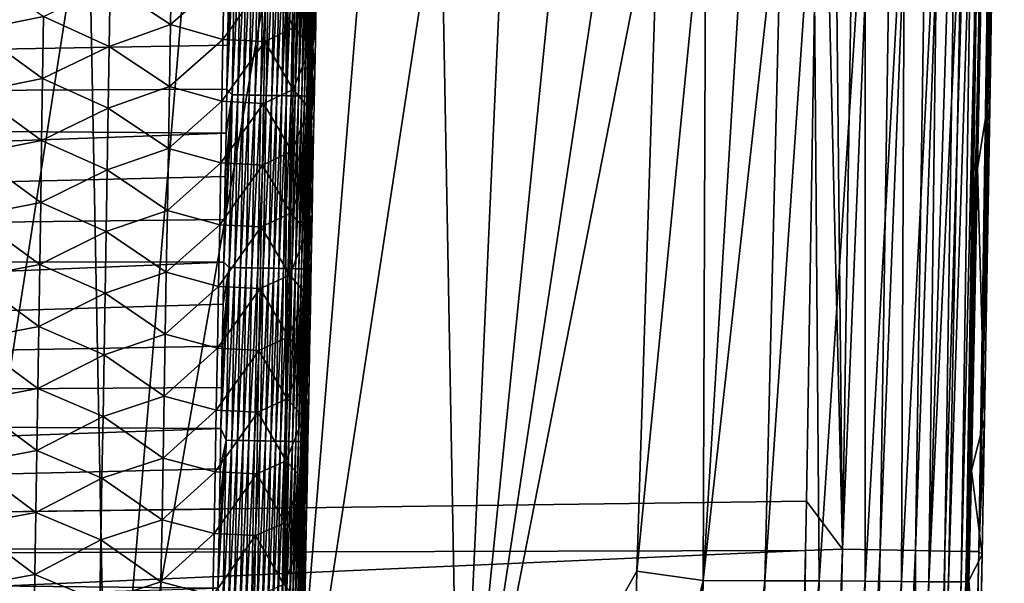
# Model space of a CAD drawing. Header units: metres. Extents: x -26 to 26, y -167 to 32.
# Tile 138 of 237: x 13.02 to 21.21, y -78.44 to -73.75. Entities that reach past the tile are written whole.
import ezdxf

# ---------------------------------------------------------------- set-up
doc = ezdxf.new("R2010")
doc.units = ezdxf.units.M
doc.layers.add('solid_12_411_043_XXX', color=7, linetype='CONTINUOUS')

msp = doc.modelspace()

# ---------------------------------------------------------------- linework, layer by layer
at = {"layer": 'solid_12_411_043_XXX'}
for points in [[(19.863798, -78.159561, 137.515701), (20.047489, -66.051865, 137.515793), (19.738823, -66.133438, 137.548279)], [(19.863798, -78.159561, 137.515701), (20.360134, -66.055901, 137.411118), (20.047489, -66.051865, 137.515793)], [(20.176809, -78.165291, 137.410751), (20.360134, -66.055901, 137.411118), (19.863798, -78.159561, 137.515701)], [(20.176809, -78.165291, 137.410751), (20.652548, -66.059669, 137.230804), (20.360134, -66.055901, 137.411118)], [(20.469467, -78.170647, 137.22995), (20.652548, -66.059669, 137.230804), (20.176809, -78.165291, 137.410751)], [(20.469467, -78.170647, 137.22995), (20.898228, -66.062843, 136.983566), (20.652548, -66.059669, 137.230804)], [(20.715179, -78.175148, 136.982132), (20.898228, -66.062843, 136.983566), (20.469467, -78.170647, 137.22995)], [(20.715179, -78.175148, 136.982132), (21.076866, -66.065147, 136.689682), (20.898228, -66.062843, 136.983566)], [(20.893599, -78.178413, 136.687668), (21.076866, -66.065147, 136.689682), (20.715179, -78.175148, 136.982132)], [(20.893599, -78.178413, 136.687668), (21.17964, -66.066475, 136.375687), (21.076866, -66.065147, 136.689682)], [(20.995951, -78.18029, 136.373199), (21.17964, -66.066475, 136.375687), (20.893599, -78.178413, 136.687668)], [(20.995951, -78.18029, 136.373199), (21.20903, -66.141747, 136.067215), (21.17964, -66.066475, 136.375687)], [(19.863798, -78.159561, 137.515701), (19.738823, -66.133438, 137.548279), (19.679358, -70.522919, 137.548279)], [(21.18907, -67.660431, 136.067001), (21.20903, -66.141747, 136.067215), (20.995951, -78.18029, 136.373199)], [(21.13855, -71.27298, 136.066147), (21.18907, -67.660431, 136.067001), (20.995951, -78.18029, 136.373199)], [(-19.716608, -67.818192, 137.548279), (-19.553154, -78.276535, 137.548279), (19.679358, -70.522919, 137.548279)], [(-19.553154, -78.276535, 137.548279), (19.562618, -77.761124, 137.548279), (19.679358, -70.522919, 137.548279)], [(19.863798, -78.159561, 137.515701), (19.679358, -70.522919, 137.548279), (19.562618, -77.761124, 137.548279)], [(21.091688, -74.331284, 136.065475), (21.13855, -71.27298, 136.066147), (20.995951, -78.18029, 136.373199)], [(21.091688, -74.331284, 136.065475), (21.034853, -72.499451, 125.791718), (21.13855, -71.27298, 136.066147)], [(12.265344, -80.964973, 118.309441), (12.947972, -72.500854, 118.425995), (13.589087, -72.500847, 118.628716)], [(12.265344, -80.964973, 118.309441), (13.589087, -72.500847, 118.628716), (13.751709, -80.964317, 118.770554)], [(13.751709, -80.964317, 118.770554), (13.589087, -72.500847, 118.628716), (14.464291, -72.500832, 118.913353)], [(13.751709, -80.964317, 118.770554), (14.464291, -72.500832, 118.913353), (15.238999, -72.500847, 119.182068)], [(13.751709, -80.964317, 118.770554), (15.238999, -72.500847, 119.182068), (15.22541, -80.9636, 119.271072)], [(15.22541, -80.9636, 119.271072), (15.238999, -72.500847, 119.182068), (15.920791, -72.500908, 119.4375)], [(15.22541, -80.9636, 119.271072), (15.920791, -72.500908, 119.4375), (16.522717, -72.500923, 119.673767)], [(15.22541, -80.9636, 119.271072), (16.522717, -72.500923, 119.673767), (16.676197, -80.962715, 119.835526)], [(16.676197, -80.962715, 119.835526), (16.522717, -72.500923, 119.673767), (17.056273, -72.500877, 119.890099)], [(16.676197, -80.962715, 119.835526), (17.531645, -72.500793, 120.08902), (17.956324, -72.500725, 120.278435)], [(16.676197, -80.962715, 119.835526), (17.956324, -72.500725, 120.278435), (18.337233, -72.500732, 120.467636)], [(16.676197, -80.962715, 119.835526), (18.337233, -72.500732, 120.467636), (18.151375, -78.343201, 120.457649)], [(16.676197, -80.962715, 119.835526), (17.056273, -72.500877, 119.890099), (17.531645, -72.500793, 120.08902)], [(18.151375, -78.343201, 120.457649), (18.337233, -72.500732, 120.467636), (18.726574, -72.500908, 120.690819)], [(18.151375, -78.343201, 120.457649), (18.726574, -72.500908, 120.690819), (18.705063, -78.421036, 120.788223)], [(18.705063, -78.421036, 120.788223), (18.726574, -72.500908, 120.690819), (19.064228, -72.501228, 120.917046)], [(18.705063, -78.421036, 120.788223), (19.064228, -72.501228, 120.917046), (19.360126, -72.501701, 121.147865)], [(18.705063, -78.421036, 120.788223), (19.360126, -72.501701, 121.147865), (19.21652, -78.421982, 121.182892)], [(19.21652, -78.421982, 121.182892), (19.360126, -72.501701, 121.147865), (19.621899, -72.502312, 121.385292)], [(19.21652, -78.421982, 121.182892), (19.621899, -72.502312, 121.385292), (19.669195, -78.42366, 121.642609)], [(19.669195, -78.42366, 121.642609), (19.621899, -72.502312, 121.385292), (20.050224, -72.503929, 121.873177)], [(19.669195, -78.42366, 121.642609), (20.050224, -72.503929, 121.873177), (20.050749, -78.42601, 122.162071)], [(20.050749, -78.42601, 122.162071), (20.050224, -72.503929, 121.873177), (20.379581, -72.505966, 122.392235)], [(20.050749, -78.42601, 122.162071), (20.379581, -72.505966, 122.392235), (20.352625, -78.428688, 122.730896)], [(20.352625, -78.428688, 122.730896), (20.379581, -72.505966, 122.392235), (20.65312, -72.508408, 123.025841)], [(20.352625, -78.428688, 122.730896), (20.65312, -72.508408, 123.025841), (20.580181, -78.431137, 123.333984)], [(20.580181, -78.431137, 123.333984), (20.65312, -72.508408, 123.025841), (20.766169, -72.50946, 123.391418)], [(20.580181, -78.431137, 123.333984), (20.766169, -72.50946, 123.391418), (20.861103, -72.510109, 123.792007)], [(20.580181, -78.431137, 123.333984), (20.861103, -72.510109, 123.792007), (20.744165, -78.43261, 123.956963)], [(20.744165, -78.43261, 123.956963), (20.861103, -72.510109, 123.792007), (20.937307, -72.510002, 124.239777)], [(20.744165, -78.43261, 123.956963), (20.937307, -72.510002, 124.239777), (20.850702, -78.432236, 124.591187)], [(20.850702, -78.432236, 124.591187), (20.937307, -72.510002, 124.239777), (20.992298, -72.50856, 124.742523)], [(20.850702, -78.432236, 124.591187), (20.992298, -72.50856, 124.742523), (20.902065, -78.428978, 125.230865)], [(20.902065, -78.428978, 125.230865), (21.023449, -72.505104, 125.274986), (21.034853, -72.499451, 125.791718)], [(20.902065, -78.428978, 125.230865), (21.034853, -72.499451, 125.791718), (20.986814, -74.994049, 125.825623)], [(20.902065, -78.428978, 125.230865), (20.992298, -72.50856, 124.742523), (21.023449, -72.505104, 125.274986)], [(20.986814, -74.994049, 125.825623), (21.034853, -72.499451, 125.791718), (21.091688, -74.331284, 136.065475)], [(14.741492, -74.333839, 177.859756), (14.785664, -74.379402, 177.858337), (14.810593, -72.942345, 177.858215)], [(14.747919, -73.965401, 177.859726), (14.741492, -74.333839, 177.859756), (14.810593, -72.942345, 177.858215)], [(14.754388, -73.593117, 177.859695), (14.747919, -73.965401, 177.859726), (14.810593, -72.942345, 177.858215)], [(14.810593, -72.942345, 177.858215), (14.785664, -74.379402, 177.858337), (14.857433, -72.943153, 177.853668)], [(14.785664, -74.379402, 177.858337), (14.83252, -74.380211, 177.85379), (14.857433, -72.943153, 177.853668)], [(14.857433, -72.943153, 177.853668), (14.83252, -74.380211, 177.85379), (14.904926, -72.94397, 177.84581)], [(14.83252, -74.380211, 177.85379), (14.88003, -74.381042, 177.845932), (14.904926, -72.94397, 177.84581)], [(14.904926, -72.94397, 177.84581), (14.88003, -74.381042, 177.845932), (14.952743, -72.944794, 177.834488)], [(14.88003, -74.381042, 177.845932), (14.927864, -74.381874, 177.834595), (14.952743, -72.944794, 177.834488)], [(14.952743, -72.944794, 177.834488), (14.927864, -74.381874, 177.834595), (15.000519, -72.945618, 177.819565)], [(14.927864, -74.381874, 177.834595), (14.975657, -74.382706, 177.819656), (15.000519, -72.945618, 177.819565)], [(15.000519, -72.945618, 177.819565), (14.975657, -74.382706, 177.819656), (15.047864, -72.946442, 177.800995)], [(14.975657, -74.382706, 177.819656), (15.02302, -74.383537, 177.801071), (15.047864, -72.946442, 177.800995)], [(15.047864, -72.946442, 177.800995), (15.02302, -74.383537, 177.801071), (15.09437, -72.947243, 177.778748)], [(15.02302, -74.383537, 177.801071), (15.069541, -74.384346, 177.778809), (15.09437, -72.947243, 177.778748)], [(15.09437, -72.947243, 177.778748), (15.069541, -74.384346, 177.778809), (15.139618, -72.948021, 177.752869)], [(15.069541, -74.384346, 177.778809), (15.114804, -74.385139, 177.752914), (15.139618, -72.948021, 177.752869)], [(15.139618, -72.948021, 177.752869), (15.114804, -74.385139, 177.752914), (15.183193, -72.948776, 177.72348)], [(15.114804, -74.385139, 177.752914), (15.158392, -74.385902, 177.723495), (15.183193, -72.948776, 177.72348)], [(15.183193, -72.948776, 177.72348), (15.158392, -74.385902, 177.723495), (15.224695, -72.949493, 177.69075)], [(15.158392, -74.385902, 177.723495), (15.199903, -74.386627, 177.690735), (15.224695, -72.949493, 177.69075)], [(15.224695, -72.949493, 177.69075), (15.199903, -74.386627, 177.690735), (15.263747, -72.950172, 177.654907)], [(15.199903, -74.386627, 177.690735), (15.238962, -74.387314, 177.654877), (15.263747, -72.950172, 177.654907)], [(15.263747, -72.950172, 177.654907), (15.238962, -74.387314, 177.654877), (15.300012, -72.950798, 177.616241)], [(15.238962, -74.387314, 177.654877), (15.275229, -74.387955, 177.61618), (15.300012, -72.950798, 177.616241)], [(15.300012, -72.950798, 177.616241), (15.275229, -74.387955, 177.61618), (15.333196, -72.951378, 177.575104)], [(15.275229, -74.387955, 177.61618), (15.308414, -74.388535, 177.574997), (15.333196, -72.951378, 177.575104)], [(15.333196, -72.951378, 177.575104), (15.308414, -74.388535, 177.574997), (15.363063, -72.951897, 177.531845)], [(15.308414, -74.388535, 177.574997), (15.338277, -74.389061, 177.531708), (15.363063, -72.951897, 177.531845)], [(15.363063, -72.951897, 177.531845), (15.338277, -74.389061, 177.531708), (15.389435, -72.952354, 177.486862)], [(15.338277, -74.389061, 177.531708), (15.36464, -74.389526, 177.48671), (15.389435, -72.952354, 177.486862)], [(15.389435, -72.952354, 177.486862), (15.36464, -74.389526, 177.48671), (15.412196, -72.952751, 177.440582)], [(15.36464, -74.389526, 177.48671), (15.387389, -74.389931, 177.440399), (15.412196, -72.952751, 177.440582)], [(15.412196, -72.952751, 177.440582), (15.387389, -74.389931, 177.440399), (15.431294, -72.953087, 177.393433)], [(15.387389, -74.389931, 177.440399), (15.406472, -74.390274, 177.393204), (15.431294, -72.953087, 177.393433)], [(15.431294, -72.953087, 177.393433), (15.406472, -74.390274, 177.393204), (15.446738, -72.953354, 177.345795)], [(15.406472, -74.390274, 177.393204), (15.421897, -74.390549, 177.345551), (15.446738, -72.953354, 177.345795)], [(15.446738, -72.953354, 177.345795), (15.421897, -74.390549, 177.345551), (15.458591, -72.953568, 177.29808)], [(15.421897, -74.390549, 177.345551), (15.433727, -74.390762, 177.297806), (15.458591, -72.953568, 177.29808)], [(15.458591, -72.953568, 177.29808), (15.433727, -74.390762, 177.297806), (15.466966, -72.953712, 177.250641)], [(15.433727, -74.390762, 177.297806), (15.442078, -74.390915, 177.250351), (15.466966, -72.953712, 177.250641)], [(15.466966, -72.953712, 177.250641), (15.442078, -74.390915, 177.250351), (15.472019, -72.953812, 177.203827)], [(15.442078, -74.390915, 177.250351), (15.447104, -74.391014, 177.203506), (15.472019, -72.953812, 177.203827)], [(15.466335, -73.394112, 177.157867), (15.472019, -72.953812, 177.203827), (15.447104, -74.391014, 177.203506)], [(14.7609, -73.216881, 177.859665), (-14.761953, -73.15432, 177.85965), (-14.738901, -74.480164, 177.859772)], [(14.7609, -73.216881, 177.859665), (-14.738901, -74.480164, 177.859772), (14.754388, -73.593117, 177.859695)], [(14.281591, -73.279976, 172.259705), (14.272865, -73.795197, 172.263489), (13.769357, -73.46524, 171.909683)], [(14.718254, -73.404861, 172.70282), (14.272865, -73.795197, 172.263489), (14.281591, -73.279976, 172.259705)], [(15.311977, -73.303894, 173.765915), (15.302457, -73.819, 173.768082), (15.065367, -73.423378, 173.214874)], [(15.446187, -73.46769, 174.328995), (15.302457, -73.819, 173.768082), (15.311977, -73.303894, 173.765915)], [(13.215964, -73.72789, 171.663284), (12.653502, -73.843056, 171.522751), (12.660689, -73.328712, 171.518143)], [(15.446187, -73.46769, 174.328995), (15.487866, -73.370605, 174.876266), (15.480317, -73.781532, 174.877121)], [(15.487866, -73.370605, 174.876266), (15.466335, -73.394112, 177.157867), (15.456144, -73.981262, 177.15773)], [(15.480317, -73.781532, 174.877121), (15.487866, -73.370605, 174.876266), (15.456144, -73.981262, 177.15773)], [(13.769357, -73.46524, 171.909683), (13.761127, -73.97831, 171.913834), (13.215964, -73.72789, 171.663284)], [(14.272865, -73.795197, 172.263489), (13.761127, -73.97831, 171.913834), (13.769357, -73.46524, 171.909683)], [(14.718254, -73.404861, 172.70282), (14.709163, -73.91877, 172.706116), (14.272865, -73.795197, 172.263489)], [(15.065367, -73.423378, 173.214874), (14.709163, -73.91877, 172.706116), (14.718254, -73.404861, 172.70282)], [(15.065367, -73.423378, 173.214874), (15.056007, -73.937134, 173.217606), (14.709163, -73.91877, 172.706116)], [(15.302457, -73.819, 173.768082), (15.056007, -73.937134, 173.217606), (15.065367, -73.423378, 173.214874)], [(15.446187, -73.46769, 174.328995), (15.436666, -73.98098, 174.330582), (15.302457, -73.819, 173.768082)], [(15.446187, -73.46769, 174.328995), (15.480317, -73.781532, 174.877121), (15.436666, -73.98098, 174.330582)], [(15.456144, -73.981262, 177.15773), (15.466335, -73.394112, 177.157867), (15.447104, -74.391014, 177.203506)], [(14.754388, -73.593117, 177.859695), (-14.738901, -74.480164, 177.859772), (14.747919, -73.965401, 177.859726)], [(13.215964, -73.72789, 171.663284), (13.208202, -74.243652, 171.66774), (12.653502, -73.843056, 171.522751)], [(13.761127, -73.97831, 171.913834), (13.208202, -74.243652, 171.66774), (13.215964, -73.72789, 171.663284)], [(14.272865, -73.795197, 172.263489), (14.26411, -74.31041, 172.267273), (13.761127, -73.97831, 171.913834)], [(14.709163, -73.91877, 172.706116), (14.26411, -74.31041, 172.267273), (14.272865, -73.795197, 172.263489)], [(15.436666, -73.98098, 174.330582), (15.480317, -73.781532, 174.877121), (15.472836, -74.187401, 174.877945)], [(15.472836, -74.187401, 174.877945), (15.480317, -73.781532, 174.877121), (15.456144, -73.981262, 177.15773)], [(13.208202, -74.243652, 171.66774), (12.646295, -74.357391, 171.527344), (12.653502, -73.843056, 171.522751)], [(15.302457, -73.819, 173.768082), (15.292899, -74.334106, 173.770248), (15.056007, -73.937134, 173.217606)], [(15.436666, -73.98098, 174.330582), (15.292899, -74.334106, 173.770248), (15.302457, -73.819, 173.768082)], [(14.709163, -73.91877, 172.706116), (14.700038, -74.432678, 172.709412), (14.26411, -74.31041, 172.267273)], [(15.056007, -73.937134, 173.217606), (14.700038, -74.432678, 172.709412), (14.709163, -73.91877, 172.706116)], [(15.056007, -73.937134, 173.217606), (15.046614, -74.45089, 173.220352), (14.700038, -74.432678, 172.709412)], [(15.292899, -74.334106, 173.770248), (15.046614, -74.45089, 173.220352), (15.056007, -73.937134, 173.217606)], [(14.747919, -73.965401, 177.859726), (-14.738901, -74.480164, 177.859772), (14.741492, -74.333839, 177.859756)], [(13.761127, -73.97831, 171.913834), (13.75287, -74.491371, 171.917999), (13.208202, -74.243652, 171.66774)], [(14.26411, -74.31041, 172.267273), (13.75287, -74.491371, 171.917999), (13.761127, -73.97831, 171.913834)], [(15.436666, -73.98098, 174.330582), (15.427106, -74.494263, 174.332169), (15.292899, -74.334106, 173.770248)], [(15.436666, -73.98098, 174.330582), (15.472836, -74.187401, 174.877945), (15.427106, -74.494263, 174.332169)], [(15.446066, -74.558784, 177.157593), (15.456144, -73.981262, 177.15773), (15.447104, -74.391014, 177.203506)], [(15.472836, -74.187401, 174.877945), (15.456144, -73.981262, 177.15773), (15.446066, -74.558784, 177.157593)], [(15.427106, -74.494263, 174.332169), (15.472836, -74.187401, 174.877945), (15.465421, -74.588432, 174.878754)], [(15.465421, -74.588432, 174.878754), (15.472836, -74.187401, 174.877945), (15.446066, -74.558784, 177.157593)], [(13.208202, -74.243652, 171.66774), (13.200416, -74.759407, 171.672195), (12.646295, -74.357391, 171.527344)], [(13.75287, -74.491371, 171.917999), (13.200416, -74.759407, 171.672195), (13.208202, -74.243652, 171.66774)], [(14.741492, -74.333839, 177.859756), (-14.738901, -74.480164, 177.859772), (14.735108, -74.698555, 177.859787)], [(13.200416, -74.759407, 171.672195), (12.639065, -74.871735, 171.531952), (12.646295, -74.357391, 171.527344)], [(14.26411, -74.31041, 172.267273), (14.255323, -74.82563, 172.271057), (13.75287, -74.491371, 171.917999)], [(14.700038, -74.432678, 172.709412), (14.255323, -74.82563, 172.271057), (14.26411, -74.31041, 172.267273)], [(14.741492, -74.333839, 177.859756), (14.735108, -74.698555, 177.859787), (14.785664, -74.379402, 177.858337)], [(15.292899, -74.334106, 173.770248), (15.283305, -74.849213, 173.7724), (15.046614, -74.45089, 173.220352)], [(15.427106, -74.494263, 174.332169), (15.283305, -74.849213, 173.7724), (15.292899, -74.334106, 173.770248)], [(20.986814, -74.994049, 125.825623), (21.091688, -74.331284, 136.065475), (21.045561, -77.078445, 136.064804)], [(21.091688, -74.331284, 136.065475), (20.995951, -78.18029, 136.373199), (21.045561, -77.078445, 136.064804)], [(14.700038, -74.432678, 172.709412), (14.69088, -74.946587, 172.712692), (14.255323, -74.82563, 172.271057)], [(15.046614, -74.45089, 173.220352), (14.69088, -74.946587, 172.712692), (14.700038, -74.432678, 172.709412)], [(15.046614, -74.45089, 173.220352), (15.037185, -74.964638, 173.223068), (14.69088, -74.946587, 172.712692)], [(14.716208, -75.771622, 177.859879), (14.760406, -75.816444, 177.858459), (14.785664, -74.379402, 177.858337)], [(14.722466, -75.417328, 177.859848), (14.716208, -75.771622, 177.859879), (14.785664, -74.379402, 177.858337)], [(14.728766, -75.059677, 177.859818), (14.722466, -75.417328, 177.859848), (14.785664, -74.379402, 177.858337)], [(14.735108, -74.698555, 177.859787), (14.728766, -75.059677, 177.859818), (14.785664, -74.379402, 177.858337)], [(14.785664, -74.379402, 177.858337), (14.760406, -75.816444, 177.858459), (14.83252, -74.380211, 177.85379)], [(14.760406, -75.816444, 177.858459), (14.807279, -75.817268, 177.853912), (14.83252, -74.380211, 177.85379)], [(14.83252, -74.380211, 177.85379), (14.807279, -75.817268, 177.853912), (14.88003, -74.381042, 177.845932)], [(14.807279, -75.817268, 177.853912), (14.854805, -75.818108, 177.846039), (14.88003, -74.381042, 177.845932)], [(14.88003, -74.381042, 177.845932), (14.854805, -75.818108, 177.846039), (14.927864, -74.381874, 177.834595)], [(14.854805, -75.818108, 177.846039), (14.902657, -75.818954, 177.834702), (14.927864, -74.381874, 177.834595)], [(14.927864, -74.381874, 177.834595), (14.902657, -75.818954, 177.834702), (14.975657, -74.382706, 177.819656)], [(14.902657, -75.818954, 177.834702), (14.950467, -75.819794, 177.819748), (14.975657, -74.382706, 177.819656)], [(14.975657, -74.382706, 177.819656), (14.950467, -75.819794, 177.819748), (15.02302, -74.383537, 177.801071)], [(14.950467, -75.819794, 177.819748), (14.997846, -75.820633, 177.801147), (15.02302, -74.383537, 177.801071)], [(15.02302, -74.383537, 177.801071), (14.997846, -75.820633, 177.801147), (15.069541, -74.384346, 177.778809)], [(14.997846, -75.820633, 177.801147), (15.044383, -75.821457, 177.77887), (15.069541, -74.384346, 177.778809)], [(15.283305, -74.849213, 173.7724), (15.037185, -74.964638, 173.223068), (15.046614, -74.45089, 173.220352)], [(15.069541, -74.384346, 177.778809), (15.044383, -75.821457, 177.77887), (15.114804, -74.385139, 177.752914)], [(15.044383, -75.821457, 177.77887), (15.089661, -75.822258, 177.752945), (15.114804, -74.385139, 177.752914)], [(15.114804, -74.385139, 177.752914), (15.089661, -75.822258, 177.752945), (15.158392, -74.385902, 177.723495)], [(15.089661, -75.822258, 177.752945), (15.133261, -75.823029, 177.723511), (15.158392, -74.385902, 177.723495)], [(15.158392, -74.385902, 177.723495), (15.133261, -75.823029, 177.723511), (15.199903, -74.386627, 177.690735)], [(15.133261, -75.823029, 177.723511), (15.174782, -75.823769, 177.690735), (15.199903, -74.386627, 177.690735)], [(15.199903, -74.386627, 177.690735), (15.174782, -75.823769, 177.690735), (15.238962, -74.387314, 177.654877)], [(15.174782, -75.823769, 177.690735), (15.213847, -75.824463, 177.654831), (15.238962, -74.387314, 177.654877)], [(15.238962, -74.387314, 177.654877), (15.213847, -75.824463, 177.654831), (15.275229, -74.387955, 177.61618)], [(15.213847, -75.824463, 177.654831), (15.250118, -75.825104, 177.616119), (15.275229, -74.387955, 177.61618)], [(15.275229, -74.387955, 177.61618), (15.250118, -75.825104, 177.616119), (15.308414, -74.388535, 177.574997)], [(15.250118, -75.825104, 177.616119), (15.283301, -75.825699, 177.574905), (15.308414, -74.388535, 177.574997)], [(15.308414, -74.388535, 177.574997), (15.283301, -75.825699, 177.574905), (15.338277, -74.389061, 177.531708)], [(15.283301, -75.825699, 177.574905), (15.31316, -75.826233, 177.531586), (15.338277, -74.389061, 177.531708)], [(15.338277, -74.389061, 177.531708), (15.31316, -75.826233, 177.531586), (15.36464, -74.389526, 177.48671)], [(15.31316, -75.826233, 177.531586), (15.339516, -75.826706, 177.486542), (15.36464, -74.389526, 177.48671)], [(15.36464, -74.389526, 177.48671), (15.339516, -75.826706, 177.486542), (15.387389, -74.389931, 177.440399)], [(15.339516, -75.826706, 177.486542), (15.362253, -75.82711, 177.440216), (15.387389, -74.389931, 177.440399)], [(15.387389, -74.389931, 177.440399), (15.362253, -75.82711, 177.440216), (15.406472, -74.390274, 177.393204)], [(15.362253, -75.82711, 177.440216), (15.38132, -75.827461, 177.39299), (15.406472, -74.390274, 177.393204)], [(15.406472, -74.390274, 177.393204), (15.38132, -75.827461, 177.39299), (15.421897, -74.390549, 177.345551)], [(15.38132, -75.827461, 177.39299), (15.396726, -75.827736, 177.345306), (15.421897, -74.390549, 177.345551)], [(15.421897, -74.390549, 177.345551), (15.396726, -75.827736, 177.345306), (15.433727, -74.390762, 177.297806)], [(15.396726, -75.827736, 177.345306), (15.408535, -75.827957, 177.297531), (15.433727, -74.390762, 177.297806)], [(15.433727, -74.390762, 177.297806), (15.408535, -75.827957, 177.297531), (15.442078, -74.390915, 177.250351)], [(15.408535, -75.827957, 177.297531), (15.416861, -75.82811, 177.250061), (15.442078, -74.390915, 177.250351)], [(15.442078, -74.390915, 177.250351), (15.416861, -75.82811, 177.250061), (15.447104, -74.391014, 177.203506)], [(15.416861, -75.82811, 177.250061), (15.421862, -75.828209, 177.203201), (15.447104, -74.391014, 177.203506)], [(15.446066, -74.558784, 177.157593), (15.447104, -74.391014, 177.203506), (15.421862, -75.828209, 177.203201)], [(14.735108, -74.698555, 177.859787), (-14.738901, -74.480164, 177.859772), (-14.716389, -75.75988, 177.859879)], [(13.75287, -74.491371, 171.917999), (13.744585, -75.004433, 171.92215), (13.200416, -74.759407, 171.672195)], [(14.255323, -74.82563, 172.271057), (13.744585, -75.004433, 171.92215), (13.75287, -74.491371, 171.917999)], [(15.427106, -74.494263, 174.332169), (15.417508, -75.007538, 174.333725), (15.283305, -74.849213, 173.7724)], [(15.427106, -74.494263, 174.332169), (15.458067, -74.984863, 174.879547), (15.417508, -75.007538, 174.333725)], [(15.427106, -74.494263, 174.332169), (15.465421, -74.588432, 174.878754), (15.458067, -74.984863, 174.879547)], [(15.436119, -75.125862, 177.157471), (15.446066, -74.558784, 177.157593), (15.421862, -75.828209, 177.203201)], [(15.465421, -74.588432, 174.878754), (15.446066, -74.558784, 177.157593), (15.436119, -75.125862, 177.157471)], [(15.458067, -74.984863, 174.879547), (15.465421, -74.588432, 174.878754), (15.436119, -75.125862, 177.157471)], [(14.735108, -74.698555, 177.859787), (-14.716389, -75.75988, 177.859879), (14.728766, -75.059677, 177.859818)], [(13.200416, -74.759407, 171.672195), (13.192603, -75.275169, 171.676651), (12.639065, -74.871735, 171.531952)], [(13.744585, -75.004433, 171.92215), (13.192603, -75.275169, 171.676651), (13.200416, -74.759407, 171.672195)], [(14.255323, -74.82563, 172.271057), (14.246507, -75.340851, 172.274841), (13.744585, -75.004433, 171.92215)], [(14.69088, -74.946587, 172.712692), (14.246507, -75.340851, 172.274841), (14.255323, -74.82563, 172.271057)], [(15.283305, -74.849213, 173.7724), (15.273674, -75.364311, 173.774536), (15.037185, -74.964638, 173.223068)], [(15.417508, -75.007538, 174.333725), (15.273674, -75.364311, 173.774536), (15.283305, -74.849213, 173.7724)], [(13.192603, -75.275169, 171.676651), (12.631812, -75.38607, 171.536545), (12.639065, -74.871735, 171.531952)], [(14.69088, -74.946587, 172.712692), (14.681689, -75.460487, 172.715973), (14.246507, -75.340851, 172.274841)], [(15.037185, -74.964638, 173.223068), (14.681689, -75.460487, 172.715973), (14.69088, -74.946587, 172.712692)], [(13.744585, -75.004433, 171.92215), (13.736272, -75.517487, 171.926315), (13.192603, -75.275169, 171.676651)], [(14.246507, -75.340851, 172.274841), (13.736272, -75.517487, 171.926315), (13.744585, -75.004433, 171.92215)], [(15.037185, -74.964638, 173.223068), (15.027721, -75.478386, 173.2258), (14.681689, -75.460487, 172.715973)], [(15.273674, -75.364311, 173.774536), (15.027721, -75.478386, 173.2258), (15.037185, -74.964638, 173.223068)], [(15.417508, -75.007538, 174.333725), (15.407873, -75.520813, 174.335297), (15.273674, -75.364311, 173.774536)], [(15.417508, -75.007538, 174.333725), (15.450771, -75.376915, 174.880341), (15.407873, -75.520813, 174.335297)], [(15.417508, -75.007538, 174.333725), (15.458067, -74.984863, 174.879547), (15.450771, -75.376915, 174.880341)], [(15.450771, -75.376915, 174.880341), (15.458067, -74.984863, 174.879547), (15.436119, -75.125862, 177.157471)], [(20.902065, -78.428978, 125.230865), (20.986814, -74.994049, 125.825623), (20.934971, -77.506058, 125.859756)], [(20.934971, -77.506058, 125.859756), (20.986814, -74.994049, 125.825623), (21.045561, -77.078445, 136.064804)], [(14.728766, -75.059677, 177.859818), (-14.716389, -75.75988, 177.859879), (14.722466, -75.417328, 177.859848)], [(15.426299, -75.682816, 177.157333), (15.436119, -75.125862, 177.157471), (15.421862, -75.828209, 177.203201)], [(15.450771, -75.376915, 174.880341), (15.436119, -75.125862, 177.157471), (15.426299, -75.682816, 177.157333)], [(13.192603, -75.275169, 171.676651), (13.184763, -75.790924, 171.681107), (12.631812, -75.38607, 171.536545)], [(13.736272, -75.517487, 171.926315), (13.184763, -75.790924, 171.681107), (13.192603, -75.275169, 171.676651)], [(14.246507, -75.340851, 172.274841), (14.237659, -75.856064, 172.278625), (13.736272, -75.517487, 171.926315)], [(14.681689, -75.460487, 172.715973), (14.237659, -75.856064, 172.278625), (14.246507, -75.340851, 172.274841)], [(14.722466, -75.417328, 177.859848), (-14.716389, -75.75988, 177.859879), (14.716208, -75.771622, 177.859879)], [(13.184763, -75.790924, 171.681107), (12.624534, -75.900406, 171.541138), (12.631812, -75.38607, 171.536545)], [(15.273674, -75.364311, 173.774536), (15.264006, -75.87941, 173.776672), (15.027721, -75.478386, 173.2258)], [(15.407873, -75.520813, 174.335297), (15.264006, -75.87941, 173.776672), (15.273674, -75.364311, 173.774536)], [(15.407873, -75.520813, 174.335297), (15.450771, -75.376915, 174.880341), (15.443539, -75.764397, 174.881119)], [(15.443539, -75.764397, 174.881119), (15.450771, -75.376915, 174.880341), (15.426299, -75.682816, 177.157333)], [(13.736272, -75.517487, 171.926315), (13.72793, -76.030548, 171.930466), (13.184763, -75.790924, 171.681107)], [(14.237659, -75.856064, 172.278625), (13.72793, -76.030548, 171.930466), (13.736272, -75.517487, 171.926315)], [(14.681689, -75.460487, 172.715973), (14.672466, -75.974388, 172.719254), (14.237659, -75.856064, 172.278625)], [(15.027721, -75.478386, 173.2258), (14.672466, -75.974388, 172.719254), (14.681689, -75.460487, 172.715973)], [(15.027721, -75.478386, 173.2258), (15.018224, -75.992134, 173.228516), (14.672466, -75.974388, 172.719254)], [(15.264006, -75.87941, 173.776672), (15.018224, -75.992134, 173.228516), (15.027721, -75.478386, 173.2258)], [(15.407873, -75.520813, 174.335297), (15.398201, -76.034088, 174.336838), (15.264006, -75.87941, 173.776672)], [(15.407873, -75.520813, 174.335297), (15.443539, -75.764397, 174.881119), (15.398201, -76.034088, 174.336838)], [(15.416601, -76.230202, 177.157211), (15.426299, -75.682816, 177.157333), (15.421862, -75.828209, 177.203201)], [(15.443539, -75.764397, 174.881119), (15.426299, -75.682816, 177.157333), (15.416601, -76.230202, 177.157211)], [(14.716208, -75.771622, 177.859879), (-14.716389, -75.75988, 177.859879), (-14.694414, -76.99559, 177.859985)], [(15.398201, -76.034088, 174.336838), (15.443539, -75.764397, 174.881119), (15.436378, -76.146889, 174.881882)], [(15.436378, -76.146889, 174.881882), (15.443539, -75.764397, 174.881119), (15.416601, -76.230202, 177.157211)], [(14.716208, -75.771622, 177.859879), (-14.694414, -76.99559, 177.859985), (14.709991, -76.122681, 177.859909)], [(13.184763, -75.790924, 171.681107), (13.176895, -76.306679, 171.685562), (12.624534, -75.900406, 171.541138)], [(13.72793, -76.030548, 171.930466), (13.176895, -76.306679, 171.685562), (13.184763, -75.790924, 171.681107)], [(14.691594, -77.154869, 177.860001), (14.734823, -77.253487, 177.858582), (14.760406, -75.816444, 177.858459)], [(14.697683, -76.814384, 177.85997), (14.691594, -77.154869, 177.860001), (14.760406, -75.816444, 177.858459)], [(14.703815, -76.47036, 177.85994), (14.697683, -76.814384, 177.85997), (14.760406, -75.816444, 177.858459)], [(14.709991, -76.122681, 177.859909), (14.703815, -76.47036, 177.85994), (14.760406, -75.816444, 177.858459)], [(14.716208, -75.771622, 177.859879), (14.709991, -76.122681, 177.859909), (14.760406, -75.816444, 177.858459)], [(14.760406, -75.816444, 177.858459), (14.734823, -77.253487, 177.858582), (14.807279, -75.817268, 177.853912)], [(14.734823, -77.253487, 177.858582), (14.781711, -77.254326, 177.854019), (14.807279, -75.817268, 177.853912)], [(14.807279, -75.817268, 177.853912), (14.781711, -77.254326, 177.854019), (14.854805, -75.818108, 177.846039)], [(14.781711, -77.254326, 177.854019), (14.829254, -77.255173, 177.846146), (14.854805, -75.818108, 177.846039)], [(14.854805, -75.818108, 177.846039), (14.829254, -77.255173, 177.846146), (14.902657, -75.818954, 177.834702)], [(14.829254, -77.255173, 177.846146), (14.877122, -77.256027, 177.834793), (14.902657, -75.818954, 177.834702)], [(14.902657, -75.818954, 177.834702), (14.877122, -77.256027, 177.834793), (14.950467, -75.819794, 177.819748)], [(14.877122, -77.256027, 177.834793), (14.92495, -77.256882, 177.819855), (14.950467, -75.819794, 177.819748)], [(14.950467, -75.819794, 177.819748), (14.92495, -77.256882, 177.819855), (14.997846, -75.820633, 177.801147)], [(14.92495, -77.256882, 177.819855), (14.972345, -77.257736, 177.801224), (14.997846, -75.820633, 177.801147)], [(14.997846, -75.820633, 177.801147), (14.972345, -77.257736, 177.801224), (15.044383, -75.821457, 177.77887)], [(14.972345, -77.257736, 177.801224), (15.018898, -77.258568, 177.778931), (15.044383, -75.821457, 177.77887)], [(15.044383, -75.821457, 177.77887), (15.018898, -77.258568, 177.778931), (15.089661, -75.822258, 177.752945)], [(15.018898, -77.258568, 177.778931), (15.064189, -77.259377, 177.752991), (15.089661, -75.822258, 177.752945)], [(15.089661, -75.822258, 177.752945), (15.064189, -77.259377, 177.752991), (15.133261, -75.823029, 177.723511)], [(15.064189, -77.259377, 177.752991), (15.107801, -77.260162, 177.723541), (15.133261, -75.823029, 177.723511)], [(15.133261, -75.823029, 177.723511), (15.107801, -77.260162, 177.723541), (15.174782, -75.823769, 177.690735)], [(15.107801, -77.260162, 177.723541), (15.149332, -77.26091, 177.690735), (15.174782, -75.823769, 177.690735)], [(15.174782, -75.823769, 177.690735), (15.149332, -77.26091, 177.690735), (15.213847, -75.824463, 177.654831)], [(15.149332, -77.26091, 177.690735), (15.188404, -77.261612, 177.6548), (15.213847, -75.824463, 177.654831)], [(15.213847, -75.824463, 177.654831), (15.188404, -77.261612, 177.6548), (15.250118, -75.825104, 177.616119)], [(15.188404, -77.261612, 177.6548), (15.224678, -77.262268, 177.616058), (15.250118, -75.825104, 177.616119)], [(15.250118, -75.825104, 177.616119), (15.224678, -77.262268, 177.616058), (15.283301, -75.825699, 177.574905)], [(15.224678, -77.262268, 177.616058), (15.257861, -77.262863, 177.574814), (15.283301, -75.825699, 177.574905)], [(15.283301, -75.825699, 177.574905), (15.257861, -77.262863, 177.574814), (15.31316, -75.826233, 177.531586)], [(15.257861, -77.262863, 177.574814), (15.287716, -77.263405, 177.531464), (15.31316, -75.826233, 177.531586)], [(15.31316, -75.826233, 177.531586), (15.287716, -77.263405, 177.531464), (15.339516, -75.826706, 177.486542)], [(15.287716, -77.263405, 177.531464), (15.314063, -77.263885, 177.486389), (15.339516, -75.826706, 177.486542)], [(15.339516, -75.826706, 177.486542), (15.314063, -77.263885, 177.486389), (15.362253, -75.82711, 177.440216)], [(15.314063, -77.263885, 177.486389), (15.336789, -77.264297, 177.440033), (15.362253, -75.82711, 177.440216)], [(15.362253, -75.82711, 177.440216), (15.336789, -77.264297, 177.440033), (15.38132, -75.827461, 177.39299)], [(15.336789, -77.264297, 177.440033), (15.355841, -77.264648, 177.392776), (15.38132, -75.827461, 177.39299)], [(15.38132, -75.827461, 177.39299), (15.355841, -77.264648, 177.392776), (15.396726, -75.827736, 177.345306)], [(15.355841, -77.264648, 177.392776), (15.371228, -77.264931, 177.345062), (15.396726, -75.827736, 177.345306)], [(15.396726, -75.827736, 177.345306), (15.371228, -77.264931, 177.345062), (15.408535, -75.827957, 177.297531)], [(15.371228, -77.264931, 177.345062), (15.383016, -77.265144, 177.297272), (15.408535, -75.827957, 177.297531)], [(15.408535, -75.827957, 177.297531), (15.383016, -77.265144, 177.297272), (15.416861, -75.82811, 177.250061)], [(15.383016, -77.265144, 177.297272), (15.391317, -77.265305, 177.249771), (15.416861, -75.82811, 177.250061)], [(15.416861, -75.82811, 177.250061), (15.391317, -77.265305, 177.249771), (15.421862, -75.828209, 177.203201)], [(15.391317, -77.265305, 177.249771), (15.396292, -77.265404, 177.202896), (15.421862, -75.828209, 177.203201)], [(15.416601, -76.230202, 177.157211), (15.421862, -75.828209, 177.203201), (15.396292, -77.265404, 177.202896)], [(13.176895, -76.306679, 171.685562), (12.617229, -76.414749, 171.545746), (12.624534, -75.900406, 171.541138)], [(14.237659, -75.856064, 172.278625), (14.228779, -76.371277, 172.282394), (13.72793, -76.030548, 171.930466)], [(14.672466, -75.974388, 172.719254), (14.228779, -76.371277, 172.282394), (14.237659, -75.856064, 172.278625)], [(15.264006, -75.87941, 173.776672), (15.254303, -76.394501, 173.778809), (15.018224, -75.992134, 173.228516)], [(15.398201, -76.034088, 174.336838), (15.254303, -76.394501, 173.778809), (15.264006, -75.87941, 173.776672)], [(14.672466, -75.974388, 172.719254), (14.66321, -76.488289, 172.722534), (14.228779, -76.371277, 172.282394)], [(15.018224, -75.992134, 173.228516), (14.66321, -76.488289, 172.722534), (14.672466, -75.974388, 172.719254)], [(15.018224, -75.992134, 173.228516), (15.008691, -76.505882, 173.231232), (14.66321, -76.488289, 172.722534)], [(15.254303, -76.394501, 173.778809), (15.008691, -76.505882, 173.231232), (15.018224, -75.992134, 173.228516)], [(13.72793, -76.030548, 171.930466), (13.719558, -76.543602, 171.934616), (13.176895, -76.306679, 171.685562)], [(14.228779, -76.371277, 172.282394), (13.719558, -76.543602, 171.934616), (13.72793, -76.030548, 171.930466)], [(15.398201, -76.034088, 174.336838), (15.388492, -76.547356, 174.338394), (15.254303, -76.394501, 173.778809)], [(15.398201, -76.034088, 174.336838), (15.429287, -76.524559, 174.882614), (15.388492, -76.547356, 174.338394)], [(15.398201, -76.034088, 174.336838), (15.436378, -76.146889, 174.881882), (15.429287, -76.524559, 174.882614)], [(14.709991, -76.122681, 177.859909), (-14.694414, -76.99559, 177.859985), (14.703815, -76.47036, 177.85994)], [(15.436378, -76.146889, 174.881882), (15.416601, -76.230202, 177.157211), (15.407017, -76.76857, 177.157104)], [(15.429287, -76.524559, 174.882614), (15.436378, -76.146889, 174.881882), (15.407017, -76.76857, 177.157104)], [(15.407017, -76.76857, 177.157104), (15.416601, -76.230202, 177.157211), (15.396292, -77.265404, 177.202896)], [(13.176895, -76.306679, 171.685562), (13.168998, -76.822441, 171.690018), (12.617229, -76.414749, 171.545746)], [(13.719558, -76.543602, 171.934616), (13.168998, -76.822441, 171.690018), (13.176895, -76.306679, 171.685562)], [(13.168998, -76.822441, 171.690018), (12.609896, -76.929085, 171.550339), (12.617229, -76.414749, 171.545746)], [(14.228779, -76.371277, 172.282394), (14.219867, -76.88649, 172.286179), (13.719558, -76.543602, 171.934616)], [(14.66321, -76.488289, 172.722534), (14.219867, -76.88649, 172.286179), (14.228779, -76.371277, 172.282394)], [(15.254303, -76.394501, 173.778809), (15.244563, -76.909592, 173.780945), (15.008691, -76.505882, 173.231232)], [(15.388492, -76.547356, 174.338394), (15.244563, -76.909592, 173.780945), (15.254303, -76.394501, 173.778809)], [(14.703815, -76.47036, 177.85994), (-14.694414, -76.99559, 177.859985), (14.697683, -76.814384, 177.85997)], [(14.66321, -76.488289, 172.722534), (14.65392, -77.00219, 172.7258), (14.219867, -76.88649, 172.286179)], [(15.008691, -76.505882, 173.231232), (14.65392, -77.00219, 172.7258), (14.66321, -76.488289, 172.722534)], [(13.719558, -76.543602, 171.934616), (13.711156, -77.056664, 171.938782), (13.168998, -76.822441, 171.690018)], [(14.219867, -76.88649, 172.286179), (13.711156, -77.056664, 171.938782), (13.719558, -76.543602, 171.934616)], [(15.008691, -76.505882, 173.231232), (14.999125, -77.019623, 173.233932), (14.65392, -77.00219, 172.7258)], [(15.244563, -76.909592, 173.780945), (14.999125, -77.019623, 173.233932), (15.008691, -76.505882, 173.231232)], [(15.388492, -76.547356, 174.338394), (15.378746, -77.060623, 174.339935), (15.244563, -76.909592, 173.780945)], [(15.388492, -76.547356, 174.338394), (15.422262, -76.897614, 174.883331), (15.378746, -77.060623, 174.339935)], [(15.388492, -76.547356, 174.338394), (15.429287, -76.524559, 174.882614), (15.422262, -76.897614, 174.883331)], [(15.422262, -76.897614, 174.883331), (15.429287, -76.524559, 174.882614), (15.407017, -76.76857, 177.157104)], [(14.697683, -76.814384, 177.85997), (-14.694414, -76.99559, 177.859985), (14.691594, -77.154869, 177.860001)], [(13.168998, -76.822441, 171.690018), (13.161071, -77.338196, 171.694473), (12.609896, -76.929085, 171.550339)], [(13.711156, -77.056664, 171.938782), (13.161071, -77.338196, 171.694473), (13.168998, -76.822441, 171.690018)], [(15.397547, -77.297997, 177.156982), (15.407017, -76.76857, 177.157104), (15.396292, -77.265404, 177.202896)], [(15.422262, -76.897614, 174.883331), (15.407017, -76.76857, 177.157104), (15.397547, -77.297997, 177.156982)], [(14.219867, -76.88649, 172.286179), (14.210923, -77.401703, 172.289948), (13.711156, -77.056664, 171.938782)], [(14.65392, -77.00219, 172.7258), (14.210923, -77.401703, 172.289948), (14.219867, -76.88649, 172.286179)], [(15.244563, -76.909592, 173.780945), (15.234789, -77.424683, 173.783066), (14.999125, -77.019623, 173.233932)], [(15.378746, -77.060623, 174.339935), (15.234789, -77.424683, 173.783066), (15.244563, -76.909592, 173.780945)], [(15.378746, -77.060623, 174.339935), (15.422262, -76.897614, 174.883331), (15.415302, -77.26622, 174.884048)], [(15.415302, -77.26622, 174.884048), (15.422262, -76.897614, 174.883331), (15.397547, -77.297997, 177.156982)], [(13.161071, -77.338196, 171.694473), (12.602533, -77.44342, 171.554947), (12.609896, -76.929085, 171.550339)], [(14.691594, -77.154869, 177.860001), (-14.694414, -76.99559, 177.859985), (-14.672976, -78.187561, 177.860092)], [(13.711156, -77.056664, 171.938782), (13.702722, -77.569717, 171.942932), (13.161071, -77.338196, 171.694473)], [(14.210923, -77.401703, 172.289948), (13.702722, -77.569717, 171.942932), (13.711156, -77.056664, 171.938782)], [(14.65392, -77.00219, 172.7258), (14.644598, -77.51609, 172.72908), (14.210923, -77.401703, 172.289948)], [(14.999125, -77.019623, 173.233932), (14.644598, -77.51609, 172.72908), (14.65392, -77.00219, 172.7258)], [(14.999125, -77.019623, 173.233932), (14.989523, -77.533363, 173.236649), (14.644598, -77.51609, 172.72908)], [(15.234789, -77.424683, 173.783066), (14.989523, -77.533363, 173.236649), (14.999125, -77.019623, 173.233932)], [(15.378746, -77.060623, 174.339935), (15.368963, -77.573891, 174.341476), (15.234789, -77.424683, 173.783066)], [(15.378746, -77.060623, 174.339935), (15.415302, -77.26622, 174.884048), (15.368963, -77.573891, 174.341476)], [(14.691594, -77.154869, 177.860001), (-14.672976, -78.187561, 177.860092), (14.685546, -77.49192, 177.860031)], [(14.691594, -77.154869, 177.860001), (14.685546, -77.49192, 177.860031), (14.734823, -77.253487, 177.858582)], [(20.934971, -77.506058, 125.859756), (21.045561, -77.078445, 136.064804), (21.025337, -78.204506, 136.064484)], [(21.045561, -77.078445, 136.064804), (20.995951, -78.18029, 136.373199), (21.025337, -78.204506, 136.064484)], [(14.66765, -78.483505, 177.860107), (14.708917, -78.690529, 177.858704), (14.734823, -77.253487, 177.858582)], [(14.673574, -78.156128, 177.860077), (14.66765, -78.483505, 177.860107), (14.734823, -77.253487, 177.858582)], [(14.679539, -77.82563, 177.860062), (14.673574, -78.156128, 177.860077), (14.734823, -77.253487, 177.858582)], [(14.685546, -77.49192, 177.860031), (14.679539, -77.82563, 177.860062), (14.734823, -77.253487, 177.858582)], [(14.734823, -77.253487, 177.858582), (14.708917, -78.690529, 177.858704), (14.781711, -77.254326, 177.854019)], [(14.708917, -78.690529, 177.858704), (14.755819, -78.691376, 177.854141), (14.781711, -77.254326, 177.854019)], [(14.781711, -77.254326, 177.854019), (14.755819, -78.691376, 177.854141), (14.829254, -77.255173, 177.846146)], [(14.755819, -78.691376, 177.854141), (14.803379, -78.692238, 177.846268), (14.829254, -77.255173, 177.846146)], [(14.829254, -77.255173, 177.846146), (14.803379, -78.692238, 177.846268), (14.877122, -77.256027, 177.834793)], [(14.803379, -78.692238, 177.846268), (14.851264, -78.693108, 177.8349), (14.877122, -77.256027, 177.834793)], [(14.877122, -77.256027, 177.834793), (14.851264, -78.693108, 177.8349), (14.92495, -77.256882, 177.819855)], [(14.851264, -78.693108, 177.8349), (14.899108, -78.693977, 177.819946), (14.92495, -77.256882, 177.819855)], [(14.92495, -77.256882, 177.819855), (14.899108, -78.693977, 177.819946), (14.972345, -77.257736, 177.801224)], [(14.899108, -78.693977, 177.819946), (14.94652, -78.694832, 177.801315), (14.972345, -77.257736, 177.801224)], [(14.972345, -77.257736, 177.801224), (14.94652, -78.694832, 177.801315), (15.018898, -77.258568, 177.778931)], [(14.94652, -78.694832, 177.801315), (14.993088, -78.695679, 177.778992), (15.018898, -77.258568, 177.778931)], [(15.018898, -77.258568, 177.778931), (14.993088, -78.695679, 177.778992), (15.064189, -77.259377, 177.752991)], [(14.993088, -78.695679, 177.778992), (15.038393, -78.696503, 177.753036), (15.064189, -77.259377, 177.752991)], [(15.064189, -77.259377, 177.752991), (15.038393, -78.696503, 177.753036), (15.107801, -77.260162, 177.723541)], [(15.038393, -78.696503, 177.753036), (15.082017, -78.697296, 177.723557), (15.107801, -77.260162, 177.723541)], [(15.107801, -77.260162, 177.723541), (15.082017, -78.697296, 177.723557), (15.149332, -77.26091, 177.690735)], [(15.082017, -78.697296, 177.723557), (15.123556, -78.698051, 177.69072), (15.149332, -77.26091, 177.690735)], [(15.149332, -77.26091, 177.690735), (15.123556, -78.698051, 177.69072), (15.188404, -77.261612, 177.6548)], [(15.123556, -78.698051, 177.69072), (15.162635, -78.698761, 177.65477), (15.188404, -77.261612, 177.6548)], [(15.188404, -77.261612, 177.6548), (15.162635, -78.698761, 177.65477), (15.224678, -77.262268, 177.616058)], [(15.162635, -78.698761, 177.65477), (15.198912, -78.699425, 177.615997), (15.224678, -77.262268, 177.616058)], [(15.224678, -77.262268, 177.616058), (15.198912, -78.699425, 177.615997), (15.257861, -77.262863, 177.574814)], [(15.198912, -78.699425, 177.615997), (15.232095, -78.700035, 177.574738), (15.257861, -77.262863, 177.574814)], [(15.257861, -77.262863, 177.574814), (15.232095, -78.700035, 177.574738), (15.287716, -77.263405, 177.531464)], [(15.232095, -78.700035, 177.574738), (15.261945, -78.700577, 177.531342), (15.287716, -77.263405, 177.531464)], [(15.287716, -77.263405, 177.531464), (15.261945, -78.700577, 177.531342), (15.314063, -77.263885, 177.486389)], [(15.261945, -78.700577, 177.531342), (15.288284, -78.701065, 177.486252), (15.314063, -77.263885, 177.486389)], [(15.314063, -77.263885, 177.486389), (15.288284, -78.701065, 177.486252), (15.336789, -77.264297, 177.440033)], [(15.288284, -78.701065, 177.486252), (15.310999, -78.701477, 177.43985), (15.336789, -77.264297, 177.440033)], [(15.336789, -77.264297, 177.440033), (15.310999, -78.701477, 177.43985), (15.355841, -77.264648, 177.392776)], [(15.310999, -78.701477, 177.43985), (15.330035, -78.701828, 177.392578), (15.355841, -77.264648, 177.392776)], [(15.355841, -77.264648, 177.392776), (15.330035, -78.701828, 177.392578), (15.371228, -77.264931, 177.345062)], [(15.330035, -78.701828, 177.392578), (15.345405, -78.702118, 177.344833), (15.371228, -77.264931, 177.345062)], [(15.371228, -77.264931, 177.345062), (15.345405, -78.702118, 177.344833), (15.383016, -77.265144, 177.297272)], [(15.345405, -78.702118, 177.344833), (15.357171, -78.702339, 177.297028), (15.383016, -77.265144, 177.297272)], [(15.383016, -77.265144, 177.297272), (15.357171, -78.702339, 177.297028), (15.391317, -77.265305, 177.249771)], [(15.357171, -78.702339, 177.297028), (15.36545, -78.702492, 177.249496), (15.391317, -77.265305, 177.249771)], [(15.391317, -77.265305, 177.249771), (15.36545, -78.702492, 177.249496), (15.396292, -77.265404, 177.202896)], [(15.36545, -78.702492, 177.249496), (15.370399, -78.702591, 177.202606), (15.396292, -77.265404, 177.202896)], [(15.368963, -77.573891, 174.341476), (15.415302, -77.26622, 174.884048), (15.408403, -77.630577, 174.884766)], [(15.397547, -77.297997, 177.156982), (15.396292, -77.265404, 177.202896), (15.370399, -78.702591, 177.202606)], [(15.388206, -77.817863, 177.156876), (15.397547, -77.297997, 177.156982), (15.370399, -78.702591, 177.202606)], [(15.415302, -77.26622, 174.884048), (15.397547, -77.297997, 177.156982), (15.388206, -77.817863, 177.156876)], [(15.408403, -77.630577, 174.884766), (15.415302, -77.26622, 174.884048), (15.388206, -77.817863, 177.156876)], [(13.161071, -77.338196, 171.694473), (13.153111, -77.853951, 171.698929), (12.602533, -77.44342, 171.554947)], [(13.702722, -77.569717, 171.942932), (13.153111, -77.853951, 171.698929), (13.161071, -77.338196, 171.694473)], [(14.210923, -77.401703, 172.289948), (14.201947, -77.916916, 172.293732), (13.702722, -77.569717, 171.942932)], [(14.644598, -77.51609, 172.72908), (14.201947, -77.916916, 172.293732), (14.210923, -77.401703, 172.289948)], [(13.153111, -77.853951, 171.698929), (12.59514, -77.957756, 171.55954), (12.602533, -77.44342, 171.554947)], [(15.234789, -77.424683, 173.783066), (15.224978, -77.939774, 173.785202), (14.989523, -77.533363, 173.236649)], [(15.368963, -77.573891, 174.341476), (15.224978, -77.939774, 173.785202), (15.234789, -77.424683, 173.783066)], [(14.685546, -77.49192, 177.860031), (-14.672976, -78.187561, 177.860092), (14.679539, -77.82563, 177.860062)], [(14.644598, -77.51609, 172.72908), (14.635242, -78.029991, 172.732361), (14.201947, -77.916916, 172.293732)], [(14.989523, -77.533363, 173.236649), (14.635242, -78.029991, 172.732361), (14.644598, -77.51609, 172.72908)], [(14.989523, -77.533363, 173.236649), (14.979888, -78.047104, 173.239365), (14.635242, -78.029991, 172.732361)], [(15.224978, -77.939774, 173.785202), (14.979888, -78.047104, 173.239365), (14.989523, -77.533363, 173.236649)], [(20.902065, -78.428978, 125.230865), (20.934971, -77.506058, 125.859756), (20.914953, -78.420471, 125.872169)], [(20.914953, -78.420471, 125.872169), (20.934971, -77.506058, 125.859756), (21.025337, -78.204506, 136.064484)], [(13.702722, -77.569717, 171.942932), (13.694256, -78.082779, 171.947083), (13.153111, -77.853951, 171.698929)], [(14.201947, -77.916916, 172.293732), (13.694256, -78.082779, 171.947083), (13.702722, -77.569717, 171.942932)], [(15.368963, -77.573891, 174.341476), (15.359145, -78.087158, 174.343002), (15.224978, -77.939774, 173.785202)], [(15.368963, -77.573891, 174.341476), (15.401564, -77.990875, 174.885468), (15.359145, -78.087158, 174.343002)], [(15.368963, -77.573891, 174.341476), (15.408403, -77.630577, 174.884766), (15.401564, -77.990875, 174.885468)], [(15.401564, -77.990875, 174.885468), (15.408403, -77.630577, 174.884766), (15.388206, -77.817863, 177.156876)], [(-19.553154, -78.276535, 137.548279), (19.555119, -78.172119, 137.548279), (19.562618, -77.761124, 137.548279)], [(19.863798, -78.159561, 137.515701), (19.562618, -77.761124, 137.548279), (19.555119, -78.172119, 137.548279)], [(14.679539, -77.82563, 177.860062), (-14.672976, -78.187561, 177.860092), (14.673574, -78.156128, 177.860077)], [(13.153111, -77.853951, 171.698929), (13.145121, -78.369705, 171.703384), (12.59514, -77.957756, 171.55954)], [(13.694256, -78.082779, 171.947083), (13.145121, -78.369705, 171.703384), (13.153111, -77.853951, 171.698929)], [(15.378987, -78.328613, 177.156754), (15.388206, -77.817863, 177.156876), (15.370399, -78.702591, 177.202606)], [(15.401564, -77.990875, 174.885468), (15.388206, -77.817863, 177.156876), (15.378987, -78.328613, 177.156754)], [(13.145121, -78.369705, 171.703384), (12.587714, -78.472092, 171.564133), (12.59514, -77.957756, 171.55954)], [(14.201947, -77.916916, 172.293732), (14.192937, -78.432129, 172.297501), (13.694256, -78.082779, 171.947083)], [(14.635242, -78.029991, 172.732361), (14.192937, -78.432129, 172.297501), (14.201947, -77.916916, 172.293732)], [(15.224978, -77.939774, 173.785202), (15.215134, -78.454865, 173.787323), (14.979888, -78.047104, 173.239365)], [(15.359145, -78.087158, 174.343002), (15.215134, -78.454865, 173.787323), (15.224978, -77.939774, 173.785202)], [(14.635242, -78.029991, 172.732361), (14.625853, -78.543884, 172.735626), (14.192937, -78.432129, 172.297501)], [(14.979888, -78.047104, 173.239365), (14.625853, -78.543884, 172.735626), (14.635242, -78.029991, 172.732361)], [(14.979888, -78.047104, 173.239365), (14.97022, -78.560844, 173.242081), (14.625853, -78.543884, 172.735626)], [(15.215134, -78.454865, 173.787323), (14.97022, -78.560844, 173.242081), (14.979888, -78.047104, 173.239365)], [(15.359145, -78.087158, 174.343002), (15.401564, -77.990875, 174.885468), (15.39478, -78.347237, 174.886154)], [(15.39478, -78.347237, 174.886154), (15.401564, -77.990875, 174.885468), (15.378987, -78.328613, 177.156754)], [(13.694256, -78.082779, 171.947083), (13.685758, -78.595833, 171.951233), (13.145121, -78.369705, 171.703384)], [(14.192937, -78.432129, 172.297501), (13.685758, -78.595833, 171.951233), (13.694256, -78.082779, 171.947083)], [(15.359145, -78.087158, 174.343002), (15.349292, -78.600418, 174.344559), (15.215134, -78.454865, 173.787323)], [(15.359145, -78.087158, 174.343002), (15.39478, -78.347237, 174.886154), (15.349292, -78.600418, 174.344559)], [(-19.553154, -78.276535, 137.548279), (-19.522482, -79.899071, 137.548279), (19.555119, -78.172119, 137.548279)], [(-19.522482, -79.899071, 137.548279), (19.430023, -84.324921, 137.548279), (19.555119, -78.172119, 137.548279)], [(14.673574, -78.156128, 177.860077), (-14.672976, -78.187561, 177.860092), (14.66765, -78.483505, 177.860107)], [(14.66765, -78.483505, 177.860107), (-14.672976, -78.187561, 177.860092), (-14.652063, -79.339592, 177.860184)], [(19.448122, -90.249199, 137.538864), (19.555119, -78.172119, 137.548279), (19.430023, -84.324921, 137.548279)], [(19.863798, -78.159561, 137.515701), (19.555119, -78.172119, 137.548279), (19.448122, -90.249199, 137.538864)], [(19.863798, -78.159561, 137.515701), (19.448122, -90.249199, 137.538864), (19.61208, -90.253525, 137.510727)], [(20.176809, -78.165291, 137.410751), (19.863798, -78.159561, 137.515701), (19.61208, -90.253525, 137.510727)], [(20.176809, -78.165291, 137.410751), (19.61208, -90.253525, 137.510727), (19.925205, -90.261795, 137.399994)], [(20.469467, -78.170647, 137.22995), (20.176809, -78.165291, 137.410751), (19.925205, -90.261795, 137.399994)], [(20.469467, -78.170647, 137.22995), (19.925205, -90.261795, 137.399994), (20.205494, -90.269196, 137.221741)], [(20.469467, -78.170647, 137.22995), (20.205494, -90.269196, 137.221741), (20.438602, -90.275352, 136.985092)], [(20.715179, -78.175148, 136.982132), (20.469467, -78.170647, 137.22995), (20.438602, -90.275352, 136.985092)], [(20.715179, -78.175148, 136.982132), (20.438602, -90.275352, 136.985092), (20.612627, -90.279953, 136.702118)], [(20.893599, -78.178413, 136.687668), (20.715179, -78.175148, 136.982132), (20.612627, -90.279953, 136.702118)], [(20.893599, -78.178413, 136.687668), (20.612627, -90.279953, 136.702118), (20.718657, -90.282753, 136.387405)], [(20.995951, -78.18029, 136.373199), (20.893599, -78.178413, 136.687668), (20.718657, -90.282753, 136.387405)], [(20.995951, -78.18029, 136.373199), (20.718657, -90.282753, 136.387405), (20.744371, -90.283432, 136.223038)], [(21.025337, -78.204506, 136.064484), (20.995951, -78.18029, 136.373199), (20.744371, -90.283432, 136.223038)], [(20.99925, -79.592506, 136.064087), (21.025337, -78.204506, 136.064484), (20.744371, -90.283432, 136.223038)], [(20.914953, -78.420471, 125.872169), (21.025337, -78.204506, 136.064484), (20.99925, -79.592506, 136.064087)], [(13.145121, -78.369705, 171.703384), (13.137095, -78.88546, 171.70784), (12.587714, -78.472092, 171.564133)], [(13.685758, -78.595833, 171.951233), (13.137095, -78.88546, 171.70784), (13.145121, -78.369705, 171.703384)], [(15.349292, -78.600418, 174.344559), (15.39478, -78.347237, 174.886154), (15.388062, -78.699196, 174.886856)], [(15.369884, -78.830742, 177.156647), (15.378987, -78.328613, 177.156754), (15.370399, -78.702591, 177.202606)], [(15.39478, -78.347237, 174.886154), (15.378987, -78.328613, 177.156754), (15.369884, -78.830742, 177.156647)], [(15.388062, -78.699196, 174.886856), (15.39478, -78.347237, 174.886154), (15.369884, -78.830742, 177.156647)], [(16.676197, -80.962715, 119.835526), (18.151375, -78.343201, 120.457649), (18.09623, -80.952652, 120.472153)], [(18.09623, -80.952652, 120.472153), (18.151375, -78.343201, 120.457649), (18.705063, -78.421036, 120.788223)], [(14.192937, -78.432129, 172.297501), (14.183894, -78.947334, 172.301285), (13.685758, -78.595833, 171.951233)], [(14.625853, -78.543884, 172.735626), (14.183894, -78.947334, 172.301285), (14.192937, -78.432129, 172.297501)], [(18.705063, -78.421036, 120.788223), (18.589836, -84.355782, 120.823952), (18.030771, -84.515732, 120.492485)], [(18.705063, -78.421036, 120.788223), (18.030771, -84.515732, 120.492485), (18.083874, -81.59597, 120.476112)], [(18.09623, -80.952652, 120.472153), (18.705063, -78.421036, 120.788223), (18.083874, -81.59597, 120.476112)], [(18.705063, -78.421036, 120.788223), (19.21652, -78.421982, 121.182892), (18.589836, -84.355782, 120.823952)], [(19.21652, -78.421982, 121.182892), (19.095823, -84.356552, 121.227577), (18.589836, -84.355782, 120.823952)], [(19.21652, -78.421982, 121.182892), (19.669195, -78.42366, 121.642609), (19.095823, -84.356552, 121.227577)], [(19.669195, -78.42366, 121.642609), (19.538065, -84.358223, 121.699142), (19.095823, -84.356552, 121.227577)], [(19.669195, -78.42366, 121.642609), (20.050749, -78.42601, 122.162071), (19.538065, -84.358223, 121.699142)], [(20.050749, -78.42601, 122.162071), (19.909075, -84.360657, 122.227898), (19.538065, -84.358223, 121.699142)], [(20.050749, -78.42601, 122.162071), (20.352625, -78.428688, 122.730896), (19.909075, -84.360657, 122.227898)], [(20.352625, -78.428688, 122.730896), (20.205881, -84.36335, 122.801331), (19.909075, -84.360657, 122.227898)], [(20.352625, -78.428688, 122.730896), (20.580181, -78.431137, 123.333984), (20.205881, -84.36335, 122.801331)], [(20.580181, -78.431137, 123.333984), (20.433224, -84.365768, 123.406075), (20.205881, -84.36335, 122.801331)], [(20.580181, -78.431137, 123.333984), (20.744165, -78.43261, 123.956963), (20.433224, -84.365768, 123.406075)], [(20.744165, -78.43261, 123.956963), (20.59787, -84.367226, 124.030487), (20.433224, -84.365768, 123.406075)], [(20.850702, -78.432236, 124.591187), (20.703234, -84.36673, 124.666748), (20.59787, -84.367226, 124.030487)], [(20.744165, -78.43261, 123.956963), (20.850702, -78.432236, 124.591187), (20.59787, -84.367226, 124.030487)], [(20.902065, -78.428978, 125.230865), (20.75395, -84.363243, 125.308838), (20.703234, -84.36673, 124.666748)], [(20.850702, -78.432236, 124.591187), (20.902065, -78.428978, 125.230865), (20.703234, -84.36673, 124.666748)], [(20.75395, -84.363243, 125.308838), (20.914953, -78.420471, 125.872169), (20.878029, -80.034012, 125.894058)], [(20.902065, -78.428978, 125.230865), (20.914953, -78.420471, 125.872169), (20.75395, -84.363243, 125.308838)], [(20.878029, -80.034012, 125.894058), (20.914953, -78.420471, 125.872169), (20.99925, -79.592506, 136.064087)]]:
    msp.add_3dface(points, dxfattribs=at)

doc.saveas('drawing.dxf')
